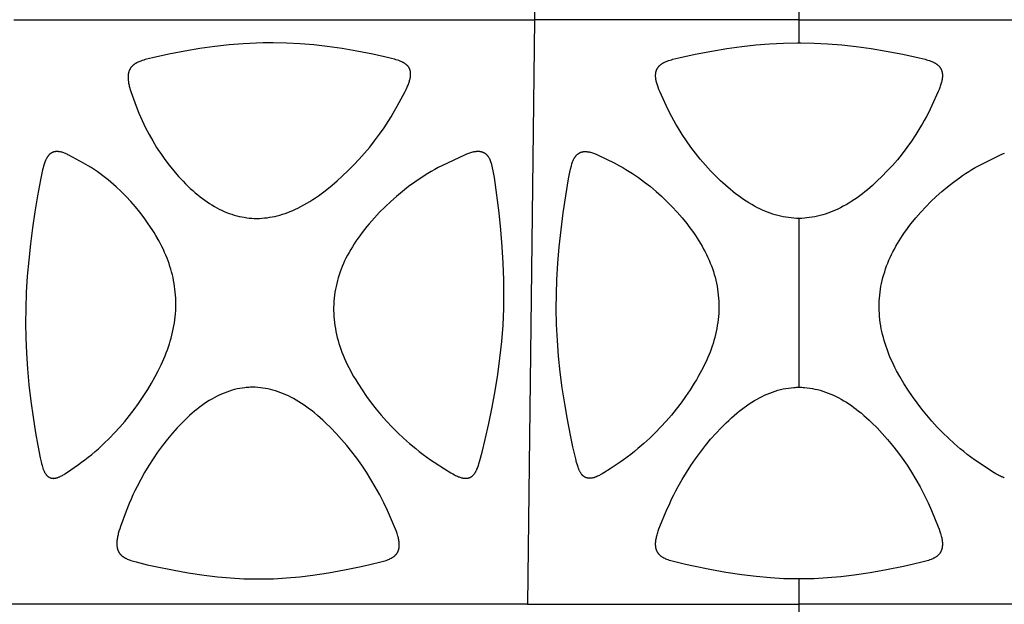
# Model space of a CAD drawing. Header units: millimetres. Extents: x 1250 to 1725, y 0 to 1655.
# Tile 165 of 256: x 1432 to 1502, y 1319 to 1361. Entities that reach past the tile are written whole.
import ezdxf

# ---------------------------------------------------------------- set-up
doc = ezdxf.new("R2010")
doc.units = ezdxf.units.MM
doc.header["$MEASUREMENT"] = 0
doc.layers.add('Crea2D$visibili$tangenti', color=7, linetype='Continuous', true_color=0x000000)

msp = doc.modelspace()

# ---------------------------------------------------------------- linework, layer by layer
at = {"layer": 'Crea2D$visibili$tangenti'}
for p, q in [((1469.151, 1402.427), (1468.645, 1360.548)), ((1487.599, 1360.548), (1487.599, 1362.358)), ((1431.312, 1360.548), (1468.645, 1360.548)), ((1468.645, 1360.548), (1468.136, 1318.673)), ((1487.599, 1360.548), (1468.645, 1360.548)), ((1487.599, 1360.548), (1506.554, 1360.548)), ((1487.599, 1358.896), (1487.599, 1360.548)), ((1487.599, 1334.222), (1487.599, 1346.314)), ((1487.599, 1318.673), (1487.599, 1320.487)), ((1468.136, 1318.673), (1429.802, 1318.673)), ((1468.136, 1318.673), (1487.599, 1318.673)), ((1507.062, 1318.673), (1487.599, 1318.673)), ((1487.599, 1317.016), (1487.599, 1318.673))]:
    msp.add_line(p, q, dxfattribs=at)
for points in [[(1448.727, 1346.314), (1448.912, 1346.32), (1449.097, 1346.33), (1449.281, 1346.346), (1449.465, 1346.367), (1449.648, 1346.393), (1449.83, 1346.425), (1450.011, 1346.462), (1450.191, 1346.504), (1450.383, 1346.555), (1450.573, 1346.612), (1450.761, 1346.674), (1450.948, 1346.742), (1451.133, 1346.814), (1451.316, 1346.891), (1451.497, 1346.972), (1451.677, 1347.057), (1451.896, 1347.168), (1452.112, 1347.284), (1452.326, 1347.405), (1452.536, 1347.53), (1452.744, 1347.661), (1452.948, 1347.796), (1453.15, 1347.935), (1453.35, 1348.078), (1453.546, 1348.225), (1453.741, 1348.375), (1454.122, 1348.686), (1454.495, 1349.008), (1454.859, 1349.339), (1455.274, 1349.736), (1455.679, 1350.144), (1456.072, 1350.562), (1456.453, 1350.99), (1456.822, 1351.429), (1457.178, 1351.879), (1457.521, 1352.339), (1457.851, 1352.809), (1458.192, 1353.33), (1458.355, 1353.595), (1458.514, 1353.862), (1458.795, 1354.36), (1459.36, 1355.41), (1459.435, 1355.558), (1459.505, 1355.707), (1459.538, 1355.783), (1459.57, 1355.86), (1459.6, 1355.936), (1459.629, 1356.014), (1459.65, 1356.075), (1459.67, 1356.136), (1459.688, 1356.198), (1459.705, 1356.26), (1459.72, 1356.323), (1459.732, 1356.386), (1459.738, 1356.417), (1459.743, 1356.449), (1459.747, 1356.481), (1459.75, 1356.513), (1459.753, 1356.542), (1459.755, 1356.571), (1459.756, 1356.6), (1459.757, 1356.629), (1459.757, 1356.659), (1459.757, 1356.688), (1459.755, 1356.718), (1459.753, 1356.747), (1459.751, 1356.776), (1459.747, 1356.805), (1459.743, 1356.834), (1459.737, 1356.863), (1459.731, 1356.892), (1459.727, 1356.906), (1459.723, 1356.92), (1459.719, 1356.934), (1459.715, 1356.948), (1459.711, 1356.962), (1459.706, 1356.976), (1459.701, 1356.989), (1459.696, 1357.001), (1459.69, 1357.014), (1459.685, 1357.027), (1459.679, 1357.04), (1459.673, 1357.052), (1459.667, 1357.064), (1459.66, 1357.077), (1459.647, 1357.101), (1459.632, 1357.125), (1459.617, 1357.148), (1459.601, 1357.171), (1459.584, 1357.193), (1459.567, 1357.215), (1459.549, 1357.237), (1459.53, 1357.257), (1459.511, 1357.277), (1459.491, 1357.297), (1459.47, 1357.316), (1459.449, 1357.334), (1459.425, 1357.354), (1459.4, 1357.374), (1459.374, 1357.392), (1459.348, 1357.41), (1459.321, 1357.427), (1459.294, 1357.444), (1459.267, 1357.459), (1459.239, 1357.475), (1459.21, 1357.489), (1459.182, 1357.503), (1459.124, 1357.53), (1459.065, 1357.555), (1459.006, 1357.579), (1458.905, 1357.616), (1458.804, 1357.651), (1458.703, 1357.683), (1458.601, 1357.713), (1458.395, 1357.768), (1458.188, 1357.819), (1457.045, 1358.074), (1455.894, 1358.296), (1454.84, 1358.477), (1453.782, 1358.631), (1452.814, 1358.743), (1451.842, 1358.826), (1450.869, 1358.877), (1449.894, 1358.896), (1449.778, 1358.896), (1449.661, 1358.896), (1449.186, 1358.892), (1448.711, 1358.879), (1447.763, 1358.83), (1446.744, 1358.746), (1445.729, 1358.631), (1444.648, 1358.477), (1443.57, 1358.296), (1442.413, 1358.077), (1441.263, 1357.826), (1441.047, 1357.774), (1440.832, 1357.718), (1440.726, 1357.688), (1440.62, 1357.656), (1440.514, 1357.621), (1440.409, 1357.584), (1440.347, 1357.56), (1440.285, 1357.535), (1440.224, 1357.509), (1440.164, 1357.48), (1440.134, 1357.465), (1440.105, 1357.45), (1440.076, 1357.434), (1440.047, 1357.417), (1440.019, 1357.4), (1439.991, 1357.382), (1439.964, 1357.363), (1439.937, 1357.343), (1439.913, 1357.325), (1439.89, 1357.307), (1439.867, 1357.288), (1439.845, 1357.268), (1439.824, 1357.248), (1439.803, 1357.227), (1439.782, 1357.206), (1439.762, 1357.184), (1439.743, 1357.162), (1439.724, 1357.139), (1439.706, 1357.115), (1439.689, 1357.091), (1439.672, 1357.067), (1439.656, 1357.042), (1439.641, 1357.017), (1439.627, 1356.991), (1439.613, 1356.963), (1439.6, 1356.935), (1439.588, 1356.906), (1439.576, 1356.878), (1439.566, 1356.848), (1439.556, 1356.819), (1439.547, 1356.789), (1439.539, 1356.759), (1439.532, 1356.728), (1439.526, 1356.698), (1439.52, 1356.667), (1439.515, 1356.637), (1439.511, 1356.606), (1439.507, 1356.575), (1439.505, 1356.544), (1439.503, 1356.513), (1439.501, 1356.482), (1439.5, 1356.451), (1439.5, 1356.419), (1439.5, 1356.388), (1439.502, 1356.325), (1439.507, 1356.263), (1439.513, 1356.2), (1439.521, 1356.138), (1439.53, 1356.076), (1439.541, 1356.014), (1439.556, 1355.937), (1439.574, 1355.86), (1439.592, 1355.784), (1439.613, 1355.708), (1439.657, 1355.557), (1439.706, 1355.408), (1440.086, 1354.358), (1440.278, 1353.858), (1440.389, 1353.591), (1440.507, 1353.326), (1440.629, 1353.063), (1440.757, 1352.803), (1441.005, 1352.327), (1441.269, 1351.86), (1441.548, 1351.401), (1441.694, 1351.176), (1441.843, 1350.953), (1442.143, 1350.53), (1442.457, 1350.118), (1442.785, 1349.716), (1443.126, 1349.325), (1443.453, 1348.973), (1443.62, 1348.802), (1443.791, 1348.633), (1443.964, 1348.468), (1444.141, 1348.306), (1444.322, 1348.148), (1444.505, 1347.994), (1444.666, 1347.866), (1444.829, 1347.74), (1444.995, 1347.619), (1445.163, 1347.501), (1445.335, 1347.387), (1445.509, 1347.278), (1445.686, 1347.173), (1445.866, 1347.073), (1446.037, 1346.984), (1446.211, 1346.9), (1446.388, 1346.82), (1446.566, 1346.746), (1446.746, 1346.677), (1446.929, 1346.614), (1447.113, 1346.556), (1447.299, 1346.504), (1447.475, 1346.461), (1447.651, 1346.424), (1447.829, 1346.392), (1448.007, 1346.365), (1448.187, 1346.344), (1448.366, 1346.329), (1448.547, 1346.319)], [(1432.164, 1339.86), (1432.154, 1338.816), (1432.172, 1337.771), (1432.218, 1336.654), (1432.293, 1335.537), (1432.398, 1334.384), (1432.531, 1333.234), (1432.689, 1332.087), (1432.87, 1330.944), (1433.027, 1330.056), (1433.205, 1329.172), (1433.269, 1328.889), (1433.303, 1328.749), (1433.341, 1328.609), (1433.367, 1328.519), (1433.396, 1328.429), (1433.411, 1328.385), (1433.427, 1328.34), (1433.444, 1328.296), (1433.462, 1328.252), (1433.476, 1328.22), (1433.491, 1328.188), (1433.506, 1328.156), (1433.522, 1328.125), (1433.539, 1328.094), (1433.557, 1328.063), (1433.575, 1328.033), (1433.595, 1328.004), (1433.605, 1327.99), (1433.615, 1327.976), (1433.625, 1327.962), (1433.636, 1327.948), (1433.647, 1327.935), (1433.658, 1327.922), (1433.67, 1327.909), (1433.682, 1327.897), (1433.694, 1327.884), (1433.706, 1327.872), (1433.719, 1327.861), (1433.732, 1327.849), (1433.745, 1327.838), (1433.758, 1327.827), (1433.772, 1327.817), (1433.786, 1327.807), (1433.798, 1327.799), (1433.81, 1327.791), (1433.822, 1327.784), (1433.835, 1327.777), (1433.847, 1327.77), (1433.86, 1327.763), (1433.873, 1327.757), (1433.886, 1327.751), (1433.899, 1327.745), (1433.912, 1327.74), (1433.926, 1327.735), (1433.939, 1327.73), (1433.953, 1327.725), (1433.967, 1327.721), (1433.98, 1327.717), (1433.994, 1327.713), (1434.008, 1327.71), (1434.022, 1327.707), (1434.036, 1327.704), (1434.051, 1327.702), (1434.065, 1327.7), (1434.079, 1327.698), (1434.093, 1327.697), (1434.108, 1327.696), (1434.122, 1327.695), (1434.136, 1327.695), (1434.15, 1327.695), (1434.165, 1327.696), (1434.179, 1327.697), (1434.193, 1327.698), (1434.207, 1327.699), (1434.221, 1327.701), (1434.246, 1327.704), (1434.27, 1327.708), (1434.295, 1327.712), (1434.319, 1327.717), (1434.343, 1327.722), (1434.367, 1327.728), (1434.391, 1327.735), (1434.415, 1327.742), (1434.438, 1327.749), (1434.462, 1327.757), (1434.508, 1327.774), (1434.554, 1327.793), (1434.6, 1327.812), (1434.664, 1327.842), (1434.728, 1327.874), (1434.79, 1327.908), (1434.852, 1327.944), (1434.913, 1327.98), (1434.973, 1328.018), (1435.093, 1328.096), (1435.939, 1328.678), (1436.174, 1328.845), (1436.405, 1329.016), (1436.653, 1329.207), (1436.896, 1329.405), (1437.135, 1329.607), (1437.371, 1329.813), (1437.771, 1330.182), (1438.16, 1330.562), (1438.538, 1330.953), (1438.904, 1331.355), (1439.258, 1331.768), (1439.601, 1332.19), (1439.931, 1332.622), (1440.25, 1333.063), (1440.588, 1333.561), (1440.912, 1334.069), (1441.187, 1334.521), (1441.449, 1334.98), (1441.67, 1335.397), (1441.877, 1335.821), (1441.975, 1336.036), (1442.069, 1336.252), (1442.159, 1336.47), (1442.244, 1336.69), (1442.321, 1336.898), (1442.394, 1337.108), (1442.463, 1337.319), (1442.528, 1337.532), (1442.588, 1337.745), (1442.644, 1337.96), (1442.695, 1338.176), (1442.742, 1338.392), (1442.783, 1338.61), (1442.82, 1338.829), (1442.851, 1339.048), (1442.878, 1339.268), (1442.899, 1339.489), (1442.914, 1339.71), (1442.924, 1339.932), (1442.927, 1340.154), (1442.928, 1340.175), (1442.926, 1340.389), (1442.919, 1340.602), (1442.907, 1340.814), (1442.889, 1341.027), (1442.866, 1341.238), (1442.837, 1341.449), (1442.804, 1341.66), (1442.765, 1341.869), (1442.723, 1342.073), (1442.676, 1342.276), (1442.624, 1342.479), (1442.568, 1342.68), (1442.507, 1342.879), (1442.442, 1343.078), (1442.373, 1343.274), (1442.299, 1343.469), (1442.215, 1343.678), (1442.125, 1343.884), (1442.032, 1344.089), (1441.934, 1344.291), (1441.831, 1344.491), (1441.725, 1344.69), (1441.503, 1345.081), (1441.371, 1345.298), (1441.235, 1345.514), (1440.952, 1345.937), (1440.655, 1346.35), (1440.345, 1346.754), (1440.029, 1347.141), (1439.701, 1347.517), (1439.361, 1347.883), (1439.009, 1348.237), (1438.646, 1348.58), (1438.46, 1348.746), (1438.271, 1348.909), (1438.078, 1349.068), (1437.883, 1349.224), (1437.685, 1349.376), (1437.484, 1349.525), (1437.277, 1349.671), (1437.067, 1349.814), (1436.854, 1349.951), (1436.638, 1350.083), (1436.295, 1350.28), (1435.252, 1350.848), (1435.194, 1350.878), (1435.135, 1350.906), (1435.075, 1350.934), (1435.014, 1350.96), (1434.953, 1350.984), (1434.892, 1351.007), (1434.83, 1351.028), (1434.767, 1351.048), (1434.718, 1351.061), (1434.669, 1351.073), (1434.62, 1351.083), (1434.595, 1351.087), (1434.57, 1351.091), (1434.546, 1351.095), (1434.521, 1351.098), (1434.496, 1351.1), (1434.471, 1351.102), (1434.445, 1351.103), (1434.42, 1351.104), (1434.395, 1351.104), (1434.357, 1351.102), (1434.344, 1351.102), (1434.331, 1351.101), (1434.318, 1351.099), (1434.291, 1351.096), (1434.265, 1351.092), (1434.239, 1351.087), (1434.213, 1351.081), (1434.187, 1351.075), (1434.161, 1351.067), (1434.135, 1351.059), (1434.11, 1351.049), (1434.085, 1351.039), (1434.061, 1351.028), (1434.048, 1351.022), (1434.036, 1351.016), (1434.025, 1351.01), (1434.013, 1351.003), (1434.001, 1350.997), (1433.99, 1350.99), (1433.978, 1350.983), (1433.967, 1350.976), (1433.955, 1350.968), (1433.944, 1350.959), (1433.932, 1350.951), (1433.921, 1350.942), (1433.91, 1350.933), (1433.899, 1350.924), (1433.888, 1350.915), (1433.878, 1350.906), (1433.857, 1350.886), (1433.837, 1350.866), (1433.818, 1350.845), (1433.799, 1350.824), (1433.781, 1350.802), (1433.764, 1350.779), (1433.747, 1350.756), (1433.73, 1350.733), (1433.714, 1350.709), (1433.699, 1350.685), (1433.684, 1350.66), (1433.669, 1350.636), (1433.65, 1350.601), (1433.631, 1350.566), (1433.614, 1350.531), (1433.597, 1350.495), (1433.58, 1350.459), (1433.565, 1350.422), (1433.535, 1350.349), (1433.508, 1350.274), (1433.483, 1350.199), (1433.437, 1350.047), (1433.404, 1349.926), (1433.373, 1349.805), (1433.316, 1349.561), (1433.217, 1349.071), (1433.008, 1347.93), (1432.817, 1346.786), (1432.648, 1345.638), (1432.501, 1344.487), (1432.378, 1343.333), (1432.279, 1342.177), (1432.208, 1341.019)], [(1466.435, 1339.86), (1466.45, 1340.892), (1466.438, 1341.923), (1466.395, 1343.103), (1466.322, 1344.28), (1466.218, 1345.493), (1466.092, 1346.703), (1465.941, 1347.982), (1465.758, 1349.257), (1465.678, 1349.719), (1465.63, 1349.948), (1465.602, 1350.062), (1465.572, 1350.176), (1465.554, 1350.24), (1465.534, 1350.305), (1465.513, 1350.368), (1465.49, 1350.431), (1465.478, 1350.462), (1465.465, 1350.493), (1465.452, 1350.523), (1465.438, 1350.553), (1465.423, 1350.583), (1465.407, 1350.612), (1465.391, 1350.641), (1465.374, 1350.67), (1465.359, 1350.694), (1465.343, 1350.717), (1465.327, 1350.74), (1465.31, 1350.762), (1465.293, 1350.784), (1465.275, 1350.806), (1465.257, 1350.827), (1465.237, 1350.847), (1465.218, 1350.867), (1465.197, 1350.886), (1465.177, 1350.905), (1465.155, 1350.922), (1465.133, 1350.939), (1465.122, 1350.948), (1465.111, 1350.956), (1465.099, 1350.963), (1465.088, 1350.971), (1465.076, 1350.978), (1465.064, 1350.986), (1465.052, 1350.993), (1465.04, 1350.999), (1465.027, 1351.006), (1465.015, 1351.012), (1465.002, 1351.018), (1464.99, 1351.024), (1464.964, 1351.035), (1464.938, 1351.045), (1464.911, 1351.055), (1464.885, 1351.063), (1464.858, 1351.071), (1464.83, 1351.078), (1464.803, 1351.084), (1464.776, 1351.089), (1464.748, 1351.093), (1464.72, 1351.097), (1464.693, 1351.1), (1464.665, 1351.102), (1464.637, 1351.103), (1464.609, 1351.104), (1464.581, 1351.104), (1464.552, 1351.103), (1464.524, 1351.102), (1464.495, 1351.1), (1464.467, 1351.098), (1464.439, 1351.095), (1464.411, 1351.092), (1464.355, 1351.083), (1464.299, 1351.073), (1464.243, 1351.062), (1464.188, 1351.049), (1464.115, 1351.029), (1464.043, 1351.008), (1463.972, 1350.985), (1463.901, 1350.961), (1463.83, 1350.935), (1463.76, 1350.907), (1463.621, 1350.849), (1462.442, 1350.304), (1461.993, 1350.086), (1461.738, 1349.955), (1461.486, 1349.817), (1461.236, 1349.675), (1460.989, 1349.528), (1460.519, 1349.231), (1460.059, 1348.919), (1459.61, 1348.592), (1459.171, 1348.251), (1458.744, 1347.895), (1458.328, 1347.527), (1457.924, 1347.145), (1457.532, 1346.752), (1457.156, 1346.351), (1456.793, 1345.938), (1456.618, 1345.728), (1456.445, 1345.514), (1456.277, 1345.297), (1456.113, 1345.077), (1455.975, 1344.884), (1455.84, 1344.688), (1455.709, 1344.49), (1455.582, 1344.29), (1455.459, 1344.087), (1455.341, 1343.881), (1455.228, 1343.673), (1455.119, 1343.461), (1455.027, 1343.268), (1454.938, 1343.073), (1454.855, 1342.876), (1454.776, 1342.677), (1454.702, 1342.476), (1454.633, 1342.273), (1454.569, 1342.069), (1454.511, 1341.863), (1454.457, 1341.656), (1454.409, 1341.447), (1454.367, 1341.237), (1454.331, 1341.026), (1454.3, 1340.815), (1454.275, 1340.602), (1454.257, 1340.389), (1454.244, 1340.175), (1454.243, 1340.154), (1454.237, 1339.937), (1454.237, 1339.72), (1454.243, 1339.503), (1454.255, 1339.286), (1454.273, 1339.07), (1454.297, 1338.854), (1454.327, 1338.638), (1454.362, 1338.424), (1454.403, 1338.209), (1454.45, 1337.996), (1454.502, 1337.783), (1454.558, 1337.572), (1454.62, 1337.363), (1454.687, 1337.154), (1454.758, 1336.947), (1454.833, 1336.742), (1454.922, 1336.516), (1455.015, 1336.291), (1455.114, 1336.069), (1455.217, 1335.849), (1455.325, 1335.631), (1455.437, 1335.415), (1455.553, 1335.202), (1455.673, 1334.99), (1455.818, 1334.747), (1455.967, 1334.506), (1456.276, 1334.031), (1456.598, 1333.566), (1456.932, 1333.11), (1457.285, 1332.658), (1457.652, 1332.217), (1458.032, 1331.787), (1458.426, 1331.369), (1458.832, 1330.963), (1459.249, 1330.57), (1459.679, 1330.189), (1460.12, 1329.821), (1460.381, 1329.613), (1460.647, 1329.41), (1460.916, 1329.213), (1461.19, 1329.021), (1461.447, 1328.849), (1462.188, 1328.384), (1462.646, 1328.098), (1462.779, 1328.02), (1462.913, 1327.945), (1462.982, 1327.909), (1463.051, 1327.876), (1463.121, 1327.844), (1463.192, 1327.814), (1463.243, 1327.794), (1463.295, 1327.775), (1463.347, 1327.758), (1463.399, 1327.742), (1463.426, 1327.735), (1463.452, 1327.729), (1463.479, 1327.723), (1463.506, 1327.717), (1463.533, 1327.712), (1463.56, 1327.708), (1463.587, 1327.704), (1463.614, 1327.701), (1463.63, 1327.7), (1463.645, 1327.698), (1463.66, 1327.697), (1463.676, 1327.696), (1463.691, 1327.696), (1463.707, 1327.696), (1463.722, 1327.696), (1463.738, 1327.696), (1463.753, 1327.697), (1463.769, 1327.698), (1463.784, 1327.7), (1463.8, 1327.702), (1463.815, 1327.704), (1463.831, 1327.706), (1463.846, 1327.709), (1463.861, 1327.712), (1463.877, 1327.715), (1463.892, 1327.719), (1463.907, 1327.723), (1463.922, 1327.727), (1463.937, 1327.732), (1463.952, 1327.737), (1463.966, 1327.742), (1463.981, 1327.747), (1463.995, 1327.753), (1464.009, 1327.759), (1464.024, 1327.766), (1464.038, 1327.772), (1464.051, 1327.779), (1464.065, 1327.787), (1464.078, 1327.794), (1464.092, 1327.802), (1464.106, 1327.811), (1464.12, 1327.82), (1464.134, 1327.829), (1464.147, 1327.839), (1464.16, 1327.849), (1464.173, 1327.859), (1464.186, 1327.87), (1464.199, 1327.881), (1464.211, 1327.892), (1464.224, 1327.903), (1464.236, 1327.915), (1464.247, 1327.927), (1464.259, 1327.939), (1464.27, 1327.951), (1464.293, 1327.977), (1464.314, 1328.003), (1464.335, 1328.03), (1464.354, 1328.057), (1464.373, 1328.085), (1464.392, 1328.114), (1464.409, 1328.143), (1464.426, 1328.172), (1464.442, 1328.202), (1464.461, 1328.238), (1464.478, 1328.274), (1464.495, 1328.311), (1464.511, 1328.348), (1464.541, 1328.423), (1464.57, 1328.498), (1464.611, 1328.618), (1464.651, 1328.738), (1464.724, 1328.981), (1464.878, 1329.569), (1465.094, 1330.473), (1465.353, 1331.632), (1465.592, 1332.795), (1465.808, 1333.962), (1465.998, 1335.134), (1466.159, 1336.31), (1466.287, 1337.49), (1466.38, 1338.673), (1466.412, 1339.266)], [(1470.2, 1339.86), (1470.209, 1340.892), (1470.247, 1341.923), (1470.317, 1343.103), (1470.416, 1344.28), (1470.546, 1345.493), (1470.7, 1346.703), (1470.873, 1347.928), (1471.075, 1349.148), (1471.167, 1349.619), (1471.219, 1349.854), (1471.279, 1350.087), (1471.32, 1350.229), (1471.343, 1350.3), (1471.368, 1350.369), (1471.381, 1350.404), (1471.395, 1350.438), (1471.409, 1350.472), (1471.424, 1350.506), (1471.44, 1350.539), (1471.457, 1350.572), (1471.474, 1350.605), (1471.492, 1350.637), (1471.507, 1350.662), (1471.523, 1350.687), (1471.539, 1350.711), (1471.556, 1350.735), (1471.573, 1350.758), (1471.591, 1350.781), (1471.609, 1350.804), (1471.628, 1350.826), (1471.648, 1350.847), (1471.668, 1350.868), (1471.689, 1350.888), (1471.711, 1350.907), (1471.722, 1350.916), (1471.733, 1350.925), (1471.744, 1350.934), (1471.756, 1350.943), (1471.767, 1350.951), (1471.779, 1350.96), (1471.791, 1350.968), (1471.803, 1350.976), (1471.815, 1350.983), (1471.827, 1350.99), (1471.839, 1350.997), (1471.852, 1351.004), (1471.864, 1351.011), (1471.877, 1351.017), (1471.89, 1351.023), (1471.903, 1351.029), (1471.929, 1351.04), (1471.955, 1351.05), (1471.982, 1351.059), (1472.01, 1351.068), (1472.037, 1351.075), (1472.065, 1351.082), (1472.092, 1351.088), (1472.12, 1351.092), (1472.148, 1351.096), (1472.176, 1351.099), (1472.204, 1351.102), (1472.232, 1351.103), (1472.259, 1351.104), (1472.286, 1351.104), (1472.313, 1351.103), (1472.34, 1351.102), (1472.367, 1351.1), (1472.394, 1351.098), (1472.421, 1351.095), (1472.447, 1351.092), (1472.474, 1351.088), (1472.501, 1351.083), (1472.554, 1351.073), (1472.606, 1351.062), (1472.659, 1351.049), (1472.727, 1351.03), (1472.795, 1351.009), (1472.863, 1350.986), (1472.93, 1350.962), (1472.996, 1350.936), (1473.062, 1350.909), (1473.192, 1350.851), (1474.34, 1350.285), (1474.718, 1350.089), (1474.957, 1349.958), (1475.193, 1349.821), (1475.426, 1349.679), (1475.657, 1349.532), (1475.878, 1349.385), (1476.097, 1349.235), (1476.527, 1348.922), (1476.946, 1348.594), (1477.353, 1348.253), (1477.749, 1347.898), (1478.134, 1347.531), (1478.506, 1347.151), (1478.867, 1346.76), (1479.215, 1346.359), (1479.55, 1345.946), (1479.712, 1345.736), (1479.87, 1345.523), (1480.024, 1345.307), (1480.175, 1345.088), (1480.421, 1344.708), (1480.539, 1344.515), (1480.653, 1344.32), (1480.763, 1344.123), (1480.869, 1343.923), (1480.97, 1343.721), (1481.066, 1343.516), (1481.154, 1343.319), (1481.237, 1343.119), (1481.315, 1342.918), (1481.388, 1342.715), (1481.457, 1342.51), (1481.52, 1342.303), (1481.578, 1342.095), (1481.631, 1341.885), (1481.679, 1341.675), (1481.721, 1341.463), (1481.758, 1341.25), (1481.789, 1341.036), (1481.814, 1340.822), (1481.833, 1340.607), (1481.846, 1340.391), (1481.854, 1340.175), (1481.854, 1340.154), (1481.855, 1339.937), (1481.85, 1339.719), (1481.84, 1339.502), (1481.824, 1339.285), (1481.802, 1339.069), (1481.774, 1338.853), (1481.741, 1338.638), (1481.703, 1338.424), (1481.659, 1338.209), (1481.61, 1337.996), (1481.556, 1337.784), (1481.497, 1337.573), (1481.434, 1337.363), (1481.366, 1337.154), (1481.294, 1336.948), (1481.218, 1336.742), (1481.128, 1336.516), (1481.034, 1336.292), (1480.936, 1336.07), (1480.833, 1335.85), (1480.726, 1335.632), (1480.615, 1335.416), (1480.5, 1335.202), (1480.381, 1334.99), (1480.238, 1334.747), (1480.091, 1334.506), (1479.787, 1334.031), (1479.473, 1333.567), (1479.146, 1333.11), (1478.804, 1332.66), (1478.448, 1332.221), (1478.079, 1331.792), (1477.698, 1331.374), (1477.305, 1330.967), (1476.899, 1330.573), (1476.482, 1330.191), (1476.054, 1329.821), (1475.801, 1329.614), (1475.545, 1329.411), (1475.284, 1329.213), (1475.019, 1329.021), (1474.771, 1328.849), (1474.054, 1328.384), (1473.612, 1328.098), (1473.484, 1328.02), (1473.353, 1327.945), (1473.287, 1327.91), (1473.22, 1327.876), (1473.153, 1327.844), (1473.084, 1327.813), (1473.035, 1327.794), (1472.985, 1327.775), (1472.935, 1327.758), (1472.909, 1327.75), (1472.884, 1327.742), (1472.858, 1327.735), (1472.833, 1327.729), (1472.807, 1327.723), (1472.781, 1327.717), (1472.755, 1327.712), (1472.729, 1327.708), (1472.702, 1327.704), (1472.676, 1327.701), (1472.661, 1327.7), (1472.646, 1327.698), (1472.63, 1327.697), (1472.615, 1327.696), (1472.6, 1327.696), (1472.585, 1327.695), (1472.569, 1327.696), (1472.554, 1327.696), (1472.539, 1327.697), (1472.523, 1327.698), (1472.508, 1327.7), (1472.493, 1327.702), (1472.477, 1327.704), (1472.462, 1327.707), (1472.447, 1327.71), (1472.432, 1327.713), (1472.417, 1327.717), (1472.402, 1327.721), (1472.387, 1327.725), (1472.372, 1327.73), (1472.357, 1327.734), (1472.343, 1327.74), (1472.328, 1327.745), (1472.314, 1327.751), (1472.3, 1327.757), (1472.286, 1327.763), (1472.272, 1327.77), (1472.258, 1327.777), (1472.245, 1327.784), (1472.232, 1327.792), (1472.219, 1327.8), (1472.206, 1327.808), (1472.191, 1327.818), (1472.177, 1327.828), (1472.163, 1327.838), (1472.15, 1327.849), (1472.136, 1327.86), (1472.123, 1327.871), (1472.11, 1327.883), (1472.098, 1327.894), (1472.086, 1327.907), (1472.073, 1327.919), (1472.062, 1327.932), (1472.05, 1327.945), (1472.039, 1327.958), (1472.028, 1327.971), (1472.017, 1327.985), (1472.006, 1327.999), (1471.985, 1328.027), (1471.966, 1328.056), (1471.947, 1328.086), (1471.928, 1328.116), (1471.911, 1328.147), (1471.894, 1328.178), (1471.878, 1328.21), (1471.863, 1328.241), (1471.844, 1328.283), (1471.826, 1328.324), (1471.809, 1328.366), (1471.792, 1328.408), (1471.762, 1328.492), (1471.734, 1328.578), (1471.694, 1328.707), (1471.657, 1328.838), (1471.589, 1329.102), (1471.392, 1329.944), (1471.214, 1330.79), (1470.998, 1331.912), (1470.803, 1333.038), (1470.631, 1334.168), (1470.484, 1335.301), (1470.365, 1336.437), (1470.277, 1337.576), (1470.221, 1338.717)], [(1448.438, 1334.222), (1448.344, 1334.22), (1448.25, 1334.217), (1448.156, 1334.212), (1448.063, 1334.206), (1447.969, 1334.197), (1447.876, 1334.188), (1447.69, 1334.163), (1447.504, 1334.132), (1447.32, 1334.095), (1447.138, 1334.052), (1446.956, 1334.002), (1446.766, 1333.944), (1446.578, 1333.879), (1446.393, 1333.808), (1446.209, 1333.732), (1446.028, 1333.65), (1445.849, 1333.562), (1445.673, 1333.47), (1445.5, 1333.372), (1445.314, 1333.261), (1445.132, 1333.145), (1444.952, 1333.025), (1444.776, 1332.899), (1444.602, 1332.77), (1444.432, 1332.637), (1444.264, 1332.5), (1444.099, 1332.36), (1443.912, 1332.193), (1443.727, 1332.023), (1443.546, 1331.849), (1443.368, 1331.672), (1443.022, 1331.308), (1442.688, 1330.933), (1442.318, 1330.491), (1441.963, 1330.038), (1441.622, 1329.574), (1441.296, 1329.1), (1440.985, 1328.615), (1440.689, 1328.122), (1440.408, 1327.619), (1440.142, 1327.108), (1439.996, 1326.81), (1439.855, 1326.509), (1439.72, 1326.205), (1439.591, 1325.899), (1439.373, 1325.348), (1438.956, 1324.238), (1438.9, 1324.074), (1438.848, 1323.909), (1438.801, 1323.742), (1438.78, 1323.658), (1438.76, 1323.573), (1438.746, 1323.505), (1438.733, 1323.436), (1438.722, 1323.367), (1438.712, 1323.298), (1438.704, 1323.229), (1438.699, 1323.159), (1438.696, 1323.089), (1438.695, 1323.054), (1438.695, 1323.019), (1438.697, 1322.956), (1438.699, 1322.924), (1438.701, 1322.892), (1438.704, 1322.86), (1438.708, 1322.828), (1438.712, 1322.796), (1438.718, 1322.765), (1438.723, 1322.733), (1438.73, 1322.702), (1438.738, 1322.671), (1438.746, 1322.64), (1438.755, 1322.609), (1438.765, 1322.579), (1438.777, 1322.549), (1438.789, 1322.519), (1438.801, 1322.493), (1438.813, 1322.467), (1438.827, 1322.441), (1438.841, 1322.415), (1438.856, 1322.39), (1438.871, 1322.365), (1438.888, 1322.341), (1438.905, 1322.317), (1438.923, 1322.294), (1438.941, 1322.271), (1438.96, 1322.249), (1438.98, 1322.227), (1439, 1322.206), (1439.02, 1322.186), (1439.042, 1322.166), (1439.063, 1322.146), (1439.088, 1322.126), (1439.113, 1322.106), (1439.139, 1322.087), (1439.165, 1322.068), (1439.191, 1322.05), (1439.218, 1322.033), (1439.246, 1322.017), (1439.274, 1322.001), (1439.302, 1321.985), (1439.33, 1321.97), (1439.388, 1321.942), (1439.447, 1321.915), (1439.506, 1321.89), (1439.599, 1321.853), (1439.692, 1321.82), (1439.787, 1321.788), (1439.882, 1321.759), (1440.073, 1321.705), (1440.867, 1321.51), (1441.471, 1321.377), (1442.684, 1321.134), (1443.82, 1320.931), (1444.961, 1320.757), (1445.902, 1320.644), (1446.847, 1320.56), (1447.794, 1320.507), (1448.268, 1320.493), (1448.742, 1320.487), (1448.859, 1320.487), (1448.976, 1320.487), (1449.449, 1320.491), (1449.921, 1320.506), (1450.866, 1320.56), (1451.806, 1320.644), (1452.744, 1320.757), (1453.877, 1320.931), (1455.006, 1321.135), (1456.218, 1321.378), (1456.821, 1321.512), (1457.614, 1321.706), (1457.805, 1321.76), (1457.9, 1321.789), (1457.995, 1321.821), (1458.088, 1321.855), (1458.181, 1321.891), (1458.24, 1321.916), (1458.298, 1321.943), (1458.355, 1321.971), (1458.383, 1321.986), (1458.411, 1322.001), (1458.438, 1322.017), (1458.465, 1322.034), (1458.491, 1322.051), (1458.518, 1322.069), (1458.543, 1322.087), (1458.568, 1322.107), (1458.593, 1322.127), (1458.617, 1322.147), (1458.638, 1322.166), (1458.658, 1322.186), (1458.678, 1322.207), (1458.697, 1322.228), (1458.716, 1322.25), (1458.734, 1322.272), (1458.751, 1322.294), (1458.768, 1322.318), (1458.784, 1322.341), (1458.799, 1322.365), (1458.814, 1322.39), (1458.828, 1322.415), (1458.841, 1322.44), (1458.853, 1322.466), (1458.864, 1322.492), (1458.875, 1322.518), (1458.88, 1322.533), (1458.886, 1322.548), (1458.895, 1322.579), (1458.904, 1322.609), (1458.912, 1322.64), (1458.919, 1322.671), (1458.925, 1322.702), (1458.93, 1322.734), (1458.934, 1322.765), (1458.937, 1322.797), (1458.94, 1322.829), (1458.942, 1322.861), (1458.943, 1322.893), (1458.944, 1322.924), (1458.944, 1322.956), (1458.943, 1323.019), (1458.941, 1323.054), (1458.938, 1323.089), (1458.931, 1323.158), (1458.921, 1323.226), (1458.91, 1323.294), (1458.896, 1323.362), (1458.881, 1323.43), (1458.864, 1323.497), (1458.846, 1323.564), (1458.822, 1323.649), (1458.795, 1323.733), (1458.767, 1323.816), (1458.738, 1323.899), (1458.675, 1324.064), (1458.608, 1324.227), (1458.094, 1325.383), (1457.838, 1325.933), (1457.693, 1326.228), (1457.541, 1326.52), (1457.224, 1327.095), (1456.914, 1327.619), (1456.589, 1328.135), (1456.249, 1328.641), (1455.894, 1329.136), (1455.542, 1329.597), (1455.177, 1330.048), (1454.799, 1330.489), (1454.409, 1330.918), (1454.042, 1331.302), (1453.664, 1331.674), (1453.47, 1331.855), (1453.273, 1332.033), (1453.073, 1332.207), (1452.87, 1332.377), (1452.69, 1332.521), (1452.508, 1332.661), (1452.322, 1332.798), (1452.134, 1332.931), (1451.943, 1333.059), (1451.748, 1333.183), (1451.551, 1333.301), (1451.35, 1333.414), (1451.175, 1333.507), (1450.998, 1333.595), (1450.819, 1333.678), (1450.637, 1333.756), (1450.453, 1333.829), (1450.267, 1333.897), (1450.079, 1333.959), (1449.889, 1334.015), (1449.712, 1334.061), (1449.532, 1334.102), (1449.352, 1334.137), (1449.17, 1334.166), (1448.988, 1334.189), (1448.805, 1334.206), (1448.622, 1334.217), (1448.53, 1334.22)]]:
    msp.add_lwpolyline(points, close=True, dxfattribs=at)
for points in [[(1487.599, 1346.314), (1487.408, 1346.32), (1487.217, 1346.331), (1487.026, 1346.347), (1486.837, 1346.369), (1486.648, 1346.397), (1486.46, 1346.43), (1486.273, 1346.469), (1486.087, 1346.514), (1485.898, 1346.566), (1485.71, 1346.624), (1485.525, 1346.688), (1485.34, 1346.756), (1485.158, 1346.83), (1484.978, 1346.908), (1484.8, 1346.991), (1484.624, 1347.078), (1484.416, 1347.187), (1484.211, 1347.302), (1484.009, 1347.421), (1483.811, 1347.546), (1483.615, 1347.675), (1483.422, 1347.808), (1483.233, 1347.946), (1483.045, 1348.087), (1482.861, 1348.232), (1482.679, 1348.381), (1482.323, 1348.688), (1481.977, 1349.007), (1481.64, 1349.335), (1481.255, 1349.731), (1480.883, 1350.137), (1480.524, 1350.553), (1480.177, 1350.981), (1479.844, 1351.418), (1479.524, 1351.866), (1479.219, 1352.325), (1478.928, 1352.793), (1478.774, 1353.054), (1478.626, 1353.318), (1478.483, 1353.584), (1478.344, 1353.853), (1478.103, 1354.353), (1477.622, 1355.405), (1477.559, 1355.554), (1477.5, 1355.705), (1477.473, 1355.782), (1477.447, 1355.858), (1477.423, 1355.935), (1477.401, 1356.013), (1477.384, 1356.075), (1477.369, 1356.136), (1477.356, 1356.198), (1477.344, 1356.261), (1477.335, 1356.323), (1477.331, 1356.355), (1477.327, 1356.386), (1477.324, 1356.418), (1477.322, 1356.45), (1477.32, 1356.481), (1477.319, 1356.513), (1477.319, 1356.543), (1477.319, 1356.572), (1477.32, 1356.602), (1477.322, 1356.631), (1477.324, 1356.661), (1477.327, 1356.69), (1477.331, 1356.72), (1477.335, 1356.749), (1477.34, 1356.778), (1477.346, 1356.808), (1477.353, 1356.836), (1477.361, 1356.865), (1477.37, 1356.893), (1477.379, 1356.921), (1477.39, 1356.949), (1477.395, 1356.963), (1477.401, 1356.976), (1477.407, 1356.989), (1477.413, 1357.002), (1477.426, 1357.028), (1477.44, 1357.053), (1477.455, 1357.078), (1477.47, 1357.102), (1477.486, 1357.125), (1477.503, 1357.149), (1477.521, 1357.171), (1477.54, 1357.194), (1477.559, 1357.215), (1477.578, 1357.236), (1477.598, 1357.257), (1477.619, 1357.277), (1477.641, 1357.296), (1477.662, 1357.315), (1477.685, 1357.333), (1477.711, 1357.353), (1477.737, 1357.372), (1477.764, 1357.391), (1477.792, 1357.409), (1477.82, 1357.426), (1477.848, 1357.442), (1477.877, 1357.458), (1477.906, 1357.473), (1477.936, 1357.488), (1477.965, 1357.502), (1478.026, 1357.529), (1478.087, 1357.554), (1478.148, 1357.578), (1478.251, 1357.615), (1478.355, 1357.65), (1478.459, 1357.682), (1478.564, 1357.712), (1478.775, 1357.767), (1478.987, 1357.818), (1480.161, 1358.073), (1481.341, 1358.296), (1482.424, 1358.476), (1483.51, 1358.631), (1484.499, 1358.743), (1485.491, 1358.825), (1486.485, 1358.877), (1487.481, 1358.896), (1487.599, 1358.896)], [(1487.599, 1358.896), (1487.718, 1358.896), (1488.679, 1358.879), (1489.638, 1358.83), (1490.663, 1358.746), (1491.686, 1358.631), (1492.772, 1358.477), (1493.854, 1358.296), (1495.033, 1358.074), (1496.206, 1357.819), (1496.418, 1357.768), (1496.63, 1357.713), (1496.735, 1357.683), (1496.84, 1357.651), (1496.943, 1357.616), (1497.046, 1357.579), (1497.108, 1357.556), (1497.169, 1357.53), (1497.23, 1357.503), (1497.26, 1357.489), (1497.289, 1357.475), (1497.319, 1357.459), (1497.347, 1357.444), (1497.376, 1357.427), (1497.404, 1357.41), (1497.432, 1357.393), (1497.459, 1357.374), (1497.486, 1357.355), (1497.512, 1357.335), (1497.534, 1357.317), (1497.556, 1357.298), (1497.577, 1357.278), (1497.598, 1357.258), (1497.619, 1357.238), (1497.638, 1357.217), (1497.658, 1357.195), (1497.676, 1357.173), (1497.694, 1357.15), (1497.711, 1357.127), (1497.727, 1357.103), (1497.743, 1357.079), (1497.758, 1357.054), (1497.772, 1357.029), (1497.785, 1357.003), (1497.791, 1356.99), (1497.797, 1356.977), (1497.803, 1356.964), (1497.808, 1356.95), (1497.819, 1356.922), (1497.828, 1356.894), (1497.837, 1356.866), (1497.845, 1356.837), (1497.852, 1356.808), (1497.858, 1356.779), (1497.863, 1356.75), (1497.868, 1356.72), (1497.871, 1356.691), (1497.874, 1356.661), (1497.877, 1356.631), (1497.878, 1356.602), (1497.879, 1356.572), (1497.88, 1356.543), (1497.879, 1356.513), (1497.878, 1356.481), (1497.877, 1356.449), (1497.874, 1356.417), (1497.871, 1356.385), (1497.868, 1356.353), (1497.864, 1356.321), (1497.854, 1356.258), (1497.842, 1356.195), (1497.828, 1356.132), (1497.813, 1356.07), (1497.796, 1356.008), (1497.774, 1355.93), (1497.75, 1355.853), (1497.724, 1355.777), (1497.696, 1355.701), (1497.638, 1355.551), (1497.575, 1355.402), (1497.112, 1354.391), (1496.872, 1353.888), (1496.73, 1353.61), (1496.581, 1353.334), (1496.427, 1353.062), (1496.268, 1352.792), (1495.971, 1352.314), (1495.659, 1351.846), (1495.333, 1351.388), (1494.992, 1350.941), (1494.649, 1350.521), (1494.294, 1350.111), (1493.926, 1349.713), (1493.547, 1349.324), (1493.21, 1348.997), (1492.864, 1348.68), (1492.508, 1348.373), (1492.326, 1348.224), (1492.142, 1348.079), (1491.955, 1347.938), (1491.765, 1347.8), (1491.573, 1347.667), (1491.377, 1347.538), (1491.179, 1347.414), (1490.978, 1347.295), (1490.773, 1347.181), (1490.565, 1347.073), (1490.39, 1346.986), (1490.212, 1346.904), (1490.032, 1346.827), (1489.851, 1346.754), (1489.667, 1346.686), (1489.482, 1346.623), (1489.295, 1346.565), (1489.107, 1346.514), (1488.922, 1346.469), (1488.735, 1346.43), (1488.548, 1346.397), (1488.36, 1346.369), (1488.17, 1346.347), (1487.981, 1346.33), (1487.79, 1346.32), (1487.599, 1346.314)], [(1502.316, 1327.742), (1502.291, 1327.749), (1502.266, 1327.757), (1502.216, 1327.774), (1502.167, 1327.792), (1502.118, 1327.812), (1502.049, 1327.842), (1501.981, 1327.874), (1501.915, 1327.908), (1501.849, 1327.943), (1501.718, 1328.018), (1501.591, 1328.096), (1500.685, 1328.678), (1500.435, 1328.844), (1500.187, 1329.015), (1499.923, 1329.207), (1499.663, 1329.404), (1499.407, 1329.606), (1499.154, 1329.813), (1498.726, 1330.182), (1498.308, 1330.564), (1497.903, 1330.959), (1497.509, 1331.365), (1497.127, 1331.783), (1496.758, 1332.212), (1496.402, 1332.651), (1496.059, 1333.101), (1495.732, 1333.558), (1495.416, 1334.023), (1495.113, 1334.497), (1494.825, 1334.979), (1494.589, 1335.407), (1494.477, 1335.623), (1494.369, 1335.842), (1494.266, 1336.063), (1494.166, 1336.286), (1494.072, 1336.511), (1493.982, 1336.738), (1493.906, 1336.943), (1493.834, 1337.149), (1493.766, 1337.357), (1493.703, 1337.566), (1493.645, 1337.777), (1493.591, 1337.989), (1493.542, 1338.202), (1493.498, 1338.416), (1493.459, 1338.631), (1493.425, 1338.847), (1493.397, 1339.063), (1493.375, 1339.281), (1493.358, 1339.498), (1493.348, 1339.717), (1493.343, 1339.935), (1493.344, 1340.154), (1493.345, 1340.175), (1493.352, 1340.39), (1493.365, 1340.603), (1493.384, 1340.816), (1493.409, 1341.029), (1493.439, 1341.241), (1493.475, 1341.451), (1493.517, 1341.661), (1493.564, 1341.87), (1493.617, 1342.081), (1493.675, 1342.291), (1493.739, 1342.499), (1493.807, 1342.706), (1493.881, 1342.911), (1493.96, 1343.115), (1494.043, 1343.316), (1494.131, 1343.515), (1494.227, 1343.719), (1494.328, 1343.92), (1494.433, 1344.119), (1494.543, 1344.316), (1494.657, 1344.51), (1494.774, 1344.702), (1495.019, 1345.08), (1495.169, 1345.299), (1495.323, 1345.516), (1495.481, 1345.729), (1495.643, 1345.939), (1495.978, 1346.352), (1496.326, 1346.753), (1496.686, 1347.144), (1497.058, 1347.524), (1497.442, 1347.891), (1497.837, 1348.246), (1498.244, 1348.587), (1498.662, 1348.915), (1499.092, 1349.228), (1499.311, 1349.379), (1499.532, 1349.526), (1499.763, 1349.673), (1499.996, 1349.816), (1500.233, 1349.953), (1500.472, 1350.085), (1500.851, 1350.281), (1502.001, 1350.848), (1502.132, 1350.906), (1502.198, 1350.934), (1502.264, 1350.96), (1502.331, 1350.985)], [(1487.599, 1320.487), (1487.481, 1320.487), (1487, 1320.492), (1486.519, 1320.506), (1485.56, 1320.56), (1484.534, 1320.652), (1483.511, 1320.776), (1482.357, 1320.954), (1481.208, 1321.16), (1480.045, 1321.392), (1479.467, 1321.519), (1478.694, 1321.705), (1478.5, 1321.759), (1478.403, 1321.789), (1478.307, 1321.82), (1478.212, 1321.854), (1478.117, 1321.891), (1478.058, 1321.916), (1477.999, 1321.942), (1477.94, 1321.971), (1477.912, 1321.986), (1477.883, 1322.001), (1477.855, 1322.017), (1477.828, 1322.033), (1477.8, 1322.051), (1477.774, 1322.068), (1477.747, 1322.087), (1477.722, 1322.106), (1477.696, 1322.126), (1477.672, 1322.147), (1477.65, 1322.166), (1477.629, 1322.186), (1477.608, 1322.206), (1477.588, 1322.228), (1477.569, 1322.249), (1477.55, 1322.271), (1477.532, 1322.294), (1477.515, 1322.317), (1477.498, 1322.341), (1477.482, 1322.365), (1477.466, 1322.39), (1477.452, 1322.415), (1477.438, 1322.44), (1477.425, 1322.466), (1477.412, 1322.492), (1477.401, 1322.519), (1477.389, 1322.549), (1477.379, 1322.579), (1477.369, 1322.609), (1477.361, 1322.64), (1477.353, 1322.671), (1477.346, 1322.702), (1477.34, 1322.733), (1477.335, 1322.765), (1477.33, 1322.797), (1477.327, 1322.828), (1477.324, 1322.86), (1477.322, 1322.892), (1477.32, 1322.924), (1477.319, 1322.956), (1477.319, 1322.988), (1477.319, 1323.019), (1477.32, 1323.055), (1477.322, 1323.09), (1477.324, 1323.125), (1477.327, 1323.16), (1477.335, 1323.229), (1477.345, 1323.299), (1477.357, 1323.368), (1477.371, 1323.437), (1477.386, 1323.505), (1477.403, 1323.573), (1477.425, 1323.658), (1477.45, 1323.742), (1477.475, 1323.826), (1477.503, 1323.909), (1477.561, 1324.074), (1477.624, 1324.238), (1478.086, 1325.348), (1478.327, 1325.899), (1478.469, 1326.206), (1478.617, 1326.509), (1478.771, 1326.81), (1478.93, 1327.108), (1479.22, 1327.621), (1479.524, 1328.124), (1479.843, 1328.619), (1480.177, 1329.103), (1480.526, 1329.577), (1480.888, 1330.041), (1481.265, 1330.493), (1481.655, 1330.933), (1482.008, 1331.308), (1482.372, 1331.672), (1482.558, 1331.85), (1482.748, 1332.023), (1482.941, 1332.194), (1483.137, 1332.36), (1483.309, 1332.5), (1483.484, 1332.637), (1483.661, 1332.77), (1483.841, 1332.9), (1484.024, 1333.025), (1484.21, 1333.146), (1484.399, 1333.262), (1484.591, 1333.373), (1484.77, 1333.47), (1484.951, 1333.562), (1485.135, 1333.65), (1485.322, 1333.732), (1485.51, 1333.808), (1485.701, 1333.879), (1485.894, 1333.944), (1486.089, 1334.003), (1486.274, 1334.052), (1486.46, 1334.095), (1486.648, 1334.132), (1486.837, 1334.163), (1487.026, 1334.187), (1487.217, 1334.206), (1487.312, 1334.212), (1487.408, 1334.217), (1487.504, 1334.22), (1487.599, 1334.222)], [(1487.599, 1334.222), (1487.695, 1334.22), (1487.791, 1334.217), (1487.887, 1334.212), (1487.983, 1334.205), (1488.175, 1334.187), (1488.365, 1334.162), (1488.555, 1334.131), (1488.744, 1334.094), (1488.931, 1334.05), (1489.117, 1334.001), (1489.312, 1333.942), (1489.506, 1333.876), (1489.698, 1333.805), (1489.887, 1333.727), (1490.075, 1333.644), (1490.259, 1333.556), (1490.442, 1333.463), (1490.621, 1333.365), (1490.809, 1333.256), (1490.993, 1333.143), (1491.175, 1333.025), (1491.354, 1332.903), (1491.53, 1332.776), (1491.703, 1332.647), (1491.874, 1332.513), (1492.042, 1332.377), (1492.243, 1332.207), (1492.44, 1332.033), (1492.634, 1331.856), (1492.824, 1331.674), (1493.196, 1331.302), (1493.556, 1330.919), (1493.937, 1330.489), (1494.304, 1330.049), (1494.658, 1329.597), (1494.999, 1329.136), (1495.341, 1328.64), (1495.667, 1328.135), (1495.979, 1327.619), (1496.274, 1327.095), (1496.576, 1326.519), (1496.719, 1326.228), (1496.857, 1325.933), (1497.097, 1325.383), (1497.578, 1324.227), (1497.641, 1324.064), (1497.699, 1323.899), (1497.726, 1323.816), (1497.752, 1323.733), (1497.776, 1323.649), (1497.798, 1323.564), (1497.814, 1323.497), (1497.829, 1323.43), (1497.843, 1323.362), (1497.854, 1323.294), (1497.864, 1323.226), (1497.871, 1323.157), (1497.874, 1323.123), (1497.877, 1323.088), (1497.878, 1323.054), (1497.879, 1323.019), (1497.879, 1322.956), (1497.878, 1322.924), (1497.877, 1322.892), (1497.874, 1322.86), (1497.872, 1322.828), (1497.868, 1322.797), (1497.864, 1322.765), (1497.858, 1322.733), (1497.852, 1322.702), (1497.846, 1322.671), (1497.838, 1322.64), (1497.829, 1322.609), (1497.82, 1322.579), (1497.809, 1322.549), (1497.798, 1322.519), (1497.786, 1322.492), (1497.774, 1322.466), (1497.761, 1322.44), (1497.747, 1322.415), (1497.732, 1322.39), (1497.717, 1322.366), (1497.701, 1322.341), (1497.684, 1322.318), (1497.667, 1322.295), (1497.648, 1322.272), (1497.63, 1322.25), (1497.61, 1322.228), (1497.59, 1322.207), (1497.57, 1322.187), (1497.549, 1322.167), (1497.527, 1322.148), (1497.502, 1322.126), (1497.476, 1322.106), (1497.45, 1322.086), (1497.422, 1322.067), (1497.395, 1322.049), (1497.367, 1322.031), (1497.338, 1322.014), (1497.309, 1321.997), (1497.28, 1321.981), (1497.25, 1321.966), (1497.19, 1321.937), (1497.129, 1321.91), (1497.067, 1321.884), (1496.975, 1321.849), (1496.882, 1321.816), (1496.788, 1321.786), (1496.694, 1321.757), (1496.504, 1321.705), (1495.702, 1321.512), (1495.089, 1321.378), (1493.858, 1321.135), (1492.708, 1320.932), (1491.553, 1320.758), (1490.598, 1320.644), (1489.639, 1320.56), (1488.679, 1320.507), (1488.199, 1320.493), (1487.718, 1320.487), (1487.599, 1320.487)]]:
    msp.add_lwpolyline(points, dxfattribs=at)

doc.saveas('drawing.dxf')
